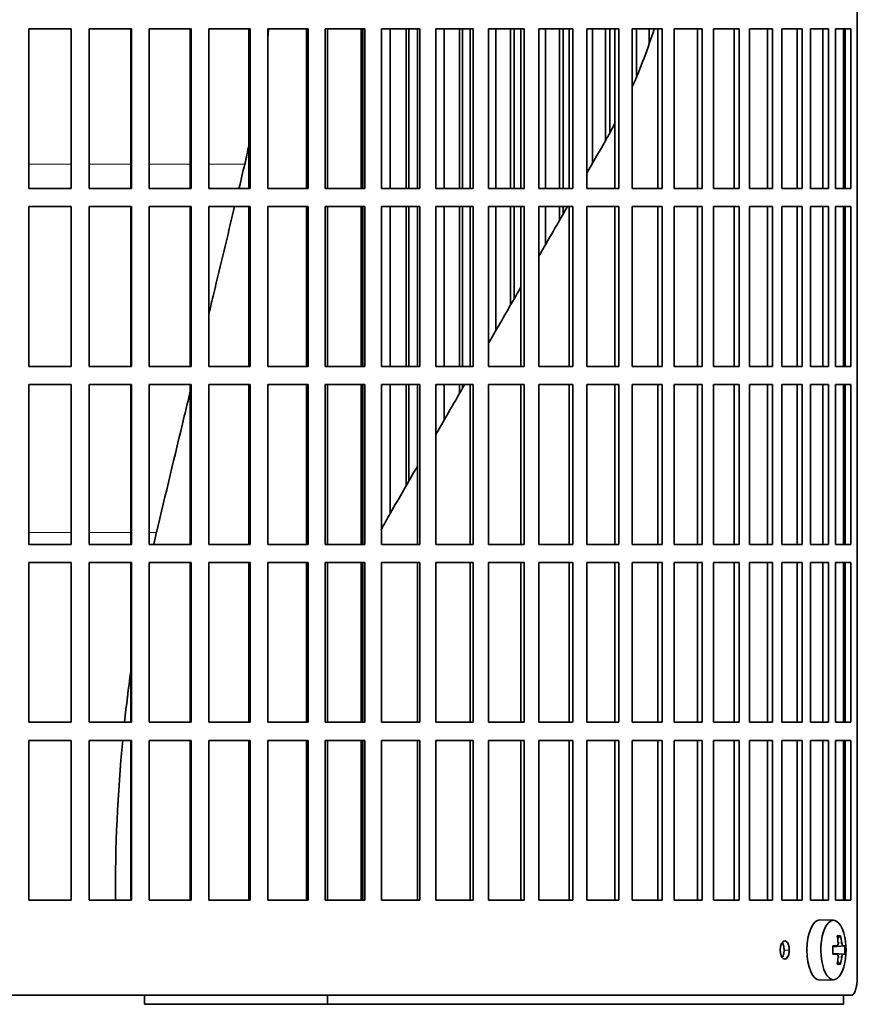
# Model space of a CAD drawing. Header units: millimetres. Extents: x 402 to 1276, y -1884 to 1700.
# Tile 16 of 23: x 1040 to 1179, y -263 to -100. Entities that reach past the tile are written whole.
import ezdxf

# ---------------------------------------------------------------- set-up
doc = ezdxf.new("R2010")
doc.units = ezdxf.units.MM
for name, color, linetype in [('M5X8_UNI7687', 7, 'Continuous'), ('VSI344-454_FILTR', 7, 'Continuous'), ('VSI344-454_SUPPO', 7, 'Continuous')]:
    doc.layers.add(name, color=color, linetype=linetype)

# ---------------------------------------------------------------- blocks, each defined once
blk = doc.blocks.new('SE3')
at = {"layer": 'M5X8_UNI7687', "color": 7, "linetype": 'Continuous', "lineweight": 35}
for p, q in [((1175.21, -249), (1172.95, -248.93)), ((1176.39, -251.6), (1175.87, -251.99)), ((1175.11, -253.29), (1175.78, -253.22)), ((1177.08, -253.24), (1175.11, -253.38)), ((1177.08, -254.62), (1175.11, -254.48)), ((1175.78, -254.64), (1175.11, -254.57)), ((1176.39, -256.26), (1175.87, -255.87)), ((1172.95, -258.93), (1175.21, -258.86))]:
    blk.add_line(p, q, dxfattribs=at)
at = {"layer": 'M5X8_UNI7687', "color": 4, "linetype": 'Continuous', "lineweight": 9}
for p, q in [((1175.97, -252.78), (1176.58, -252.72)), ((1176.79, -253.22), (1175.11, -253.38)), ((1175.11, -253.29), (1175.77, -253.22)), ((1175.11, -254.48), (1176.79, -254.64)), ((1175.77, -254.64), (1175.11, -254.57)), ((1176.58, -255.14), (1175.97, -255.08))]:
    blk.add_line(p, q, dxfattribs=at)
at = {"layer": 'M5X8_UNI7687', "color": 7, "linetype": 'Continuous', "lineweight": 35}
for centre, radius, start, end in [((1167.3, -253.93), 10, 343.7273, 16.2727), ((1167.68, -253.93), 9.42, 355.7871, 4.2129)]:
    blk.add_arc(centre, radius, start, end, dxfattribs=at)
for centre, major_axis, ratio, start_param, end_param in [((1172.92, -253.93), (0, -5), 0.422618, 3.141593, 6.283185), ((1175.19, -253.93), (0, -4.93), 0.422618, 2.175256, 6.283185), ((1169.3, -256.99), (7.75, 5.06), 0.247104, 0.286808, 0.4365), ((1167.38, -253.93), (0, 10), 0.866025, 4.833518, 4.948078), ((1167.25, -253.93), (0, 10), 0.939693, 4.833518, 4.948078), ((1167.31, -254.08), (9.97, 0.79), 0.036834, 0.556003, 0.670562), ((1170.6, -253.93), (0, -9.26), 0.488139, 1.49595, 1.645642), ((1167.31, -253.77), (9.97, -0.79), 0.036834, -0.670562, -0.556003), ((1167.31, -254.08), (9.97, 0.79), 0.036834, 0.199185, 0.313745), ((1167.31, -253.77), (9.97, -0.79), 0.036834, -0.313745, -0.199185), ((1167.38, -253.93), (0, -10), 0.866025, 1.335108, 1.449667), ((1169.3, -250.87), (7.75, -5.06), 0.247104, -0.4365, -0.286808), ((1167.25, -253.93), (0, -10), 0.939693, 1.335108, 1.449667), ((1175.19, -253.93), (0, -4.93), 0.422618, 0, 0.966337), ((1172.92, -253.93), (0, -5), 0.422618, 0, 0.012961)]:
    blk.add_ellipse(centre, major_axis=major_axis, ratio=ratio, start_param=start_param, end_param=end_param, dxfattribs=at)
for points in [[(1175.77, -253.22), (1175.77, -253.22), (1175.79, -253.22), (1175.82, -253.21), (1175.84, -253.2), (1175.86, -253.18), (1175.88, -253.16), (1175.9, -253.14), (1175.92, -253.11), (1175.94, -253.07), (1175.95, -253.04), (1175.96, -253), (1175.97, -252.95), (1175.98, -252.91), (1175.98, -252.87), (1175.98, -252.82), (1175.98, -252.77), (1175.98, -252.74), (1175.98, -252.72)], [(1176.58, -252.72), (1176.58, -252.74), (1176.58, -252.77), (1176.59, -252.82), (1176.6, -252.87), (1176.61, -252.91), (1176.62, -252.95), (1176.63, -253), (1176.65, -253.04), (1176.66, -253.07), (1176.68, -253.11), (1176.69, -253.14), (1176.71, -253.16), (1176.72, -253.18), (1176.74, -253.2), (1176.75, -253.21), (1176.77, -253.22), (1176.78, -253.22), (1176.79, -253.22)], [(1175.98, -255.14), (1175.98, -255.12), (1175.98, -255.09), (1175.98, -255.04), (1175.98, -254.99), (1175.98, -254.95), (1175.97, -254.91), (1175.96, -254.86), (1175.95, -254.82), (1175.94, -254.79), (1175.92, -254.75), (1175.9, -254.72), (1175.88, -254.7), (1175.86, -254.68), (1175.84, -254.66), (1175.82, -254.65), (1175.79, -254.64), (1175.77, -254.64), (1175.77, -254.64)], [(1176.79, -254.64), (1176.78, -254.64), (1176.77, -254.64), (1176.75, -254.65), (1176.74, -254.66), (1176.72, -254.68), (1176.71, -254.7), (1176.69, -254.72), (1176.68, -254.75), (1176.66, -254.79), (1176.65, -254.82), (1176.63, -254.86), (1176.62, -254.91), (1176.61, -254.95), (1176.6, -254.99), (1176.59, -255.04), (1176.58, -255.09), (1176.58, -255.12), (1176.58, -255.14)]]:
    blk.add_open_spline(points, degree=3, dxfattribs=at)
at = {"layer": 'VSI344-454_FILTR', "color": 7, "linetype": 'Continuous', "lineweight": 35}
for p, q in [((1179.15, -258.43), (1179.15, 12.57)), ((1041.85, -101.18), (1048.89, -101.18)), ((1041.85, -127.68), (1041.85, -101.18)), ((1048.87, -127.68), (1048.87, -101.18)), ((1048.89, -127.68), (1048.89, -101.18)), ((1051.87, -101.18), (1058.87, -101.18)), ((1051.87, -127.68), (1051.87, -101.18)), ((1058.79, -127.68), (1058.79, -101.18)), ((1058.87, -127.68), (1058.87, -101.18)), ((1061.83, -101.18), (1068.78, -101.18)), ((1061.83, -127.68), (1061.83, -101.18)), ((1068.63, -127.68), (1068.63, -101.18)), ((1068.78, -127.68), (1068.78, -101.18)), ((1071.71, -101.18), (1078.56, -101.18)), ((1071.71, -127.68), (1071.71, -101.18)), ((1078.34, -127.68), (1078.34, -101.18)), ((1078.56, -127.68), (1078.56, -101.18)), ((1081.45, -101.18), (1088.17, -101.18)), ((1081.45, -127.68), (1081.45, -101.18)), ((1087.88, -127.68), (1087.88, -101.18)), ((1088.17, -127.68), (1088.17, -101.18)), ((1090.99, -101.18), (1097.56, -101.18)), ((1090.99, -127.68), (1090.99, -101.18)), ((1097.2, -127.68), (1097.2, -101.18)), ((1097.56, -127.68), (1097.56, -101.18)), ((1100.31, -101.18), (1106.68, -101.18)), ((1100.31, -127.68), (1100.31, -101.18)), ((1101.77, -127.68), (1101.77, -101.18)), ((1104.41, -127.68), (1104.41, -101.18)), ((1104.86, -127.68), (1104.86, -101.18)), ((1106.26, -127.68), (1106.26, -101.18)), ((1106.68, -127.68), (1106.68, -101.18)), ((1109.34, -101.18), (1115.49, -101.18)), ((1109.34, -127.68), (1109.34, -101.18)), ((1110.67, -127.68), (1110.67, -101.18)), ((1113.22, -127.68), (1113.22, -101.18)), ((1113.74, -127.68), (1113.74, -101.18)), ((1115.01, -127.68), (1115.01, -101.18)), ((1115.49, -127.68), (1115.49, -101.18)), ((1118.05, -101.18), (1123.95, -101.18)), ((1118.05, -127.68), (1118.05, -101.18)), ((1119.25, -127.68), (1119.25, -101.18)), ((1121.7, -127.68), (1121.7, -101.18)), ((1122.27, -127.68), (1122.27, -101.18)), ((1123.4, -127.68), (1123.4, -101.18)), ((1123.95, -127.68), (1123.95, -101.18)), ((1126.39, -101.18), (1132.01, -101.18)), ((1126.39, -127.68), (1126.39, -101.18)), ((1127.46, -127.68), (1127.46, -101.18)), ((1129.78, -127.68), (1129.78, -101.18)), ((1130.41, -127.68), (1130.41, -101.18)), ((1131.41, -127.68), (1131.41, -101.18)), ((1132.01, -127.68), (1132.01, -101.18)), ((1134.33, -101.18), (1139.64, -101.18)), ((1134.33, -127.68), (1134.33, -101.18)), ((1135.25, -123.53), (1135.25, -101.18)), ((1137.45, -119.64), (1137.45, -101.18)), ((1138.13, -118.32), (1138.13, -101.18)), ((1138.98, -127.68), (1138.98, -101.18)), ((1139.64, -127.68), (1139.64, -101.18)), ((1141.82, -101.18), (1146.79, -101.18)), ((1141.82, -127.68), (1141.82, -101.18)), ((1142.59, -108.92), (1142.59, -101.18)), ((1144.65, -103.62), (1144.65, -101.18)), ((1146.09, -127.68), (1146.09, -101.18)), ((1146.79, -127.68), (1146.79, -101.18)), ((1148.83, -101.18), (1153.44, -101.18)), ((1148.83, -127.68), (1148.83, -101.18)), ((1152.69, -127.68), (1152.69, -101.18)), ((1153.44, -127.68), (1153.44, -101.18)), ((1155.32, -101.18), (1159.55, -101.18)), ((1155.32, -127.68), (1155.32, -101.18)), ((1158.75, -127.68), (1158.75, -101.18)), ((1159.55, -127.68), (1159.55, -101.18)), ((1161.26, -101.18), (1165.1, -101.18)), ((1161.26, -127.68), (1161.26, -101.18)), ((1164.26, -127.68), (1164.26, -101.18)), ((1165.1, -127.68), (1165.1, -101.18)), ((1166.63, -101.18), (1170.04, -101.18)), ((1166.63, -127.68), (1166.63, -101.18)), ((1169.17, -127.68), (1169.17, -101.18)), ((1170.04, -127.68), (1170.04, -101.18)), ((1171.4, -101.18), (1174.37, -101.18)), ((1171.4, -127.68), (1171.4, -101.18)), ((1173.46, -127.68), (1173.46, -101.18)), ((1174.37, -127.68), (1174.37, -101.18)), ((1175.53, -101.18), (1178.06, -101.18)), ((1175.53, -127.68), (1175.53, -101.18)), ((1177.12, -127.68), (1177.12, -101.18)), ((1178.06, -127.68), (1178.06, -101.18)), ((1041.85, -127.68), (1048.89, -127.68)), ((1051.87, -127.68), (1058.87, -127.68)), ((1061.83, -127.68), (1068.78, -127.68)), ((1071.71, -127.68), (1078.56, -127.68)), ((1081.45, -127.68), (1088.17, -127.68)), ((1090.99, -127.68), (1097.56, -127.68)), ((1100.31, -127.68), (1106.68, -127.68)), ((1109.34, -127.68), (1115.49, -127.68)), ((1118.05, -127.68), (1123.95, -127.68)), ((1126.39, -127.68), (1132.01, -127.68)), ((1134.33, -127.68), (1139.64, -127.68)), ((1141.82, -127.68), (1146.79, -127.68)), ((1148.83, -127.68), (1153.44, -127.68)), ((1155.32, -127.68), (1159.55, -127.68)), ((1161.26, -127.68), (1165.1, -127.68)), ((1166.63, -127.68), (1170.04, -127.68)), ((1171.4, -127.68), (1174.37, -127.68)), ((1175.53, -127.68), (1178.06, -127.68)), ((1041.85, -130.68), (1048.89, -130.68)), ((1041.85, -157.18), (1041.85, -130.68)), ((1048.87, -157.18), (1048.87, -130.68)), ((1048.89, -157.18), (1048.89, -130.68)), ((1051.87, -130.68), (1058.87, -130.68)), ((1051.87, -157.18), (1051.87, -130.68)), ((1058.79, -157.18), (1058.79, -130.68)), ((1058.87, -157.18), (1058.87, -130.68)), ((1061.83, -130.68), (1068.78, -130.68)), ((1061.83, -157.18), (1061.83, -130.68)), ((1068.63, -157.18), (1068.63, -130.68)), ((1068.78, -157.18), (1068.78, -130.68)), ((1071.71, -130.68), (1078.56, -130.68)), ((1071.71, -157.18), (1071.71, -130.68)), ((1078.34, -157.18), (1078.34, -130.68)), ((1078.56, -157.18), (1078.56, -130.68)), ((1081.45, -130.68), (1088.17, -130.68)), ((1081.45, -157.18), (1081.45, -130.68)), ((1087.88, -157.18), (1087.88, -130.68)), ((1088.17, -157.18), (1088.17, -130.68)), ((1090.99, -130.68), (1097.56, -130.68)), ((1090.99, -157.18), (1090.99, -130.68)), ((1097.2, -157.18), (1097.2, -130.68)), ((1097.56, -157.18), (1097.56, -130.68)), ((1100.31, -130.68), (1106.68, -130.68)), ((1100.31, -157.18), (1100.31, -130.68)), ((1101.77, -157.18), (1101.77, -130.68)), ((1104.41, -157.18), (1104.41, -130.68)), ((1104.86, -157.18), (1104.86, -130.68)), ((1106.26, -157.18), (1106.26, -130.68)), ((1106.68, -157.18), (1106.68, -130.68)), ((1109.34, -130.68), (1115.49, -130.68)), ((1109.34, -157.18), (1109.34, -130.68)), ((1110.67, -157.18), (1110.67, -130.68)), ((1113.22, -157.18), (1113.22, -130.68)), ((1113.74, -157.18), (1113.74, -130.68)), ((1115.01, -157.18), (1115.01, -130.68)), ((1115.49, -157.18), (1115.49, -130.68)), ((1118.05, -130.68), (1123.95, -130.68)), ((1118.05, -157.18), (1118.05, -130.68)), ((1119.25, -151.24), (1119.25, -130.68)), ((1121.7, -147.01), (1121.7, -130.68)), ((1122.27, -146.01), (1122.27, -130.68)), ((1123.4, -157.18), (1123.4, -130.68)), ((1123.95, -157.18), (1123.95, -130.68)), ((1126.39, -130.68), (1132.01, -130.68)), ((1126.39, -157.18), (1126.39, -130.68)), ((1127.46, -137.03), (1127.46, -130.68)), ((1129.78, -133), (1129.78, -130.68)), ((1130.41, -131.9), (1130.41, -130.68)), ((1131.41, -157.18), (1131.41, -130.68)), ((1132.01, -157.18), (1132.01, -130.68)), ((1134.33, -130.68), (1139.64, -130.68)), ((1134.33, -157.18), (1134.33, -130.68)), ((1138.98, -157.18), (1138.98, -130.68)), ((1139.64, -157.18), (1139.64, -130.68)), ((1141.82, -130.68), (1146.79, -130.68)), ((1141.82, -157.18), (1141.82, -130.68)), ((1146.09, -157.18), (1146.09, -130.68)), ((1146.79, -157.18), (1146.79, -130.68)), ((1148.83, -130.68), (1153.44, -130.68)), ((1148.83, -157.18), (1148.83, -130.68)), ((1152.69, -157.18), (1152.69, -130.68)), ((1153.44, -157.18), (1153.44, -130.68)), ((1155.32, -130.68), (1159.55, -130.68)), ((1155.32, -157.18), (1155.32, -130.68)), ((1158.75, -157.18), (1158.75, -130.68)), ((1159.55, -157.18), (1159.55, -130.68)), ((1161.26, -130.68), (1165.1, -130.68)), ((1161.26, -157.18), (1161.26, -130.68)), ((1164.26, -157.18), (1164.26, -130.68)), ((1165.1, -157.18), (1165.1, -130.68)), ((1166.63, -130.68), (1170.04, -130.68)), ((1166.63, -157.18), (1166.63, -130.68)), ((1169.17, -157.18), (1169.17, -130.68)), ((1170.04, -157.18), (1170.04, -130.68)), ((1171.4, -130.68), (1174.37, -130.68)), ((1171.4, -157.18), (1171.4, -130.68)), ((1173.46, -157.18), (1173.46, -130.68)), ((1174.37, -157.18), (1174.37, -130.68)), ((1175.53, -130.68), (1178.06, -130.68)), ((1175.53, -157.18), (1175.53, -130.68)), ((1177.12, -157.18), (1177.12, -130.68)), ((1178.06, -157.18), (1178.06, -130.68)), ((1041.85, -157.18), (1048.89, -157.18)), ((1051.87, -157.18), (1058.87, -157.18)), ((1061.83, -157.18), (1068.78, -157.18)), ((1071.71, -157.18), (1078.56, -157.18)), ((1081.45, -157.18), (1088.17, -157.18)), ((1090.99, -157.18), (1097.56, -157.18)), ((1100.31, -157.18), (1106.68, -157.18)), ((1109.34, -157.18), (1115.49, -157.18)), ((1118.05, -157.18), (1123.95, -157.18)), ((1126.39, -157.18), (1132.01, -157.18)), ((1134.33, -157.18), (1139.64, -157.18)), ((1141.82, -157.18), (1146.79, -157.18)), ((1148.83, -157.18), (1153.44, -157.18)), ((1155.32, -157.18), (1159.55, -157.18)), ((1161.26, -157.18), (1165.1, -157.18)), ((1166.63, -157.18), (1170.04, -157.18)), ((1171.4, -157.18), (1174.37, -157.18)), ((1175.53, -157.18), (1178.06, -157.18)), ((1041.85, -160.18), (1048.89, -160.18)), ((1041.85, -186.68), (1041.85, -160.18)), ((1048.87, -186.68), (1048.87, -160.18)), ((1048.89, -186.68), (1048.89, -160.18)), ((1051.87, -160.18), (1058.87, -160.18)), ((1051.87, -186.68), (1051.87, -160.18)), ((1058.79, -186.68), (1058.79, -160.18)), ((1058.87, -186.68), (1058.87, -160.18)), ((1061.83, -160.18), (1068.78, -160.18)), ((1061.83, -186.68), (1061.83, -160.18)), ((1068.63, -186.68), (1068.63, -160.18)), ((1068.78, -186.68), (1068.78, -160.18)), ((1071.71, -160.18), (1078.56, -160.18)), ((1071.71, -186.68), (1071.71, -160.18)), ((1078.34, -186.68), (1078.34, -160.18)), ((1078.56, -186.68), (1078.56, -160.18)), ((1081.45, -160.18), (1088.17, -160.18)), ((1081.45, -186.68), (1081.45, -160.18)), ((1087.88, -186.68), (1087.88, -160.18)), ((1088.17, -186.68), (1088.17, -160.18)), ((1090.99, -160.18), (1097.56, -160.18)), ((1090.99, -186.68), (1090.99, -160.18)), ((1097.2, -186.68), (1097.2, -160.18)), ((1097.56, -186.68), (1097.56, -160.18)), ((1100.31, -160.18), (1106.68, -160.18)), ((1100.31, -186.68), (1100.31, -160.18)), ((1101.77, -181.53), (1101.77, -160.18)), ((1104.41, -176.95), (1104.41, -160.18)), ((1104.86, -176.17), (1104.86, -160.18)), ((1106.26, -186.68), (1106.26, -160.18)), ((1106.68, -186.68), (1106.68, -160.18)), ((1109.34, -160.18), (1115.49, -160.18)), ((1109.34, -186.68), (1109.34, -160.18)), ((1110.67, -166.1), (1110.67, -160.18)), ((1113.22, -161.68), (1113.22, -160.18)), ((1113.74, -160.79), (1113.74, -160.18)), ((1115.01, -186.68), (1115.01, -160.18)), ((1115.49, -186.68), (1115.49, -160.18)), ((1118.05, -160.18), (1123.95, -160.18)), ((1118.05, -186.68), (1118.05, -160.18)), ((1123.4, -186.68), (1123.4, -160.18)), ((1123.95, -186.68), (1123.95, -160.18)), ((1126.39, -160.18), (1132.01, -160.18)), ((1126.39, -186.68), (1126.39, -160.18)), ((1131.41, -186.68), (1131.41, -160.18)), ((1132.01, -186.68), (1132.01, -160.18)), ((1134.33, -160.18), (1139.64, -160.18)), ((1134.33, -186.68), (1134.33, -160.18)), ((1138.98, -186.68), (1138.98, -160.18)), ((1139.64, -186.68), (1139.64, -160.18)), ((1141.82, -160.18), (1146.79, -160.18)), ((1141.82, -186.68), (1141.82, -160.18)), ((1146.09, -186.68), (1146.09, -160.18)), ((1146.79, -186.68), (1146.79, -160.18)), ((1148.83, -160.18), (1153.44, -160.18)), ((1148.83, -186.68), (1148.83, -160.18)), ((1152.69, -186.68), (1152.69, -160.18)), ((1153.44, -186.68), (1153.44, -160.18)), ((1155.32, -160.18), (1159.55, -160.18)), ((1155.32, -186.68), (1155.32, -160.18)), ((1158.75, -186.68), (1158.75, -160.18)), ((1159.55, -186.68), (1159.55, -160.18)), ((1161.26, -160.18), (1165.1, -160.18)), ((1161.26, -186.68), (1161.26, -160.18)), ((1164.26, -186.68), (1164.26, -160.18)), ((1165.1, -186.68), (1165.1, -160.18)), ((1166.63, -160.18), (1170.04, -160.18)), ((1166.63, -186.68), (1166.63, -160.18)), ((1169.17, -186.68), (1169.17, -160.18)), ((1170.04, -186.68), (1170.04, -160.18)), ((1171.4, -160.18), (1174.37, -160.18)), ((1171.4, -186.68), (1171.4, -160.18)), ((1173.46, -186.68), (1173.46, -160.18)), ((1174.37, -186.68), (1174.37, -160.18)), ((1175.53, -160.18), (1178.06, -160.18)), ((1175.53, -186.68), (1175.53, -160.18)), ((1177.12, -186.68), (1177.12, -160.18)), ((1178.06, -186.68), (1178.06, -160.18)), ((1041.85, -186.68), (1048.89, -186.68)), ((1051.87, -186.68), (1058.87, -186.68)), ((1061.83, -186.68), (1068.78, -186.68)), ((1071.71, -186.68), (1078.56, -186.68)), ((1081.45, -186.68), (1088.17, -186.68)), ((1090.99, -186.68), (1097.56, -186.68)), ((1100.31, -186.68), (1106.68, -186.68)), ((1109.34, -186.68), (1115.49, -186.68)), ((1118.05, -186.68), (1123.95, -186.68)), ((1126.39, -186.68), (1132.01, -186.68)), ((1134.33, -186.68), (1139.64, -186.68)), ((1141.82, -186.68), (1146.79, -186.68)), ((1148.83, -186.68), (1153.44, -186.68)), ((1155.32, -186.68), (1159.55, -186.68)), ((1161.26, -186.68), (1165.1, -186.68)), ((1166.63, -186.68), (1170.04, -186.68)), ((1171.4, -186.68), (1174.37, -186.68)), ((1175.53, -186.68), (1178.06, -186.68)), ((1041.85, -189.68), (1048.89, -189.68)), ((1041.85, -216.18), (1041.85, -189.68)), ((1048.87, -216.18), (1048.87, -189.68)), ((1048.89, -216.18), (1048.89, -189.68)), ((1051.87, -189.68), (1058.87, -189.68)), ((1051.87, -216.18), (1051.87, -189.68)), ((1058.79, -216.18), (1058.79, -189.68)), ((1058.87, -216.18), (1058.87, -189.68)), ((1061.83, -189.68), (1068.78, -189.68)), ((1061.83, -216.18), (1061.83, -189.68)), ((1068.63, -216.18), (1068.63, -189.68)), ((1068.78, -216.18), (1068.78, -189.68)), ((1071.71, -189.68), (1078.56, -189.68)), ((1071.71, -216.18), (1071.71, -189.68)), ((1078.34, -216.18), (1078.34, -189.68)), ((1078.56, -216.18), (1078.56, -189.68)), ((1081.45, -189.68), (1088.17, -189.68)), ((1081.45, -216.18), (1081.45, -189.68)), ((1087.88, -216.18), (1087.88, -189.68)), ((1088.17, -216.18), (1088.17, -189.68)), ((1090.99, -189.68), (1097.56, -189.68)), ((1090.99, -216.18), (1090.99, -189.68)), ((1097.2, -216.18), (1097.2, -189.68)), ((1097.56, -216.18), (1097.56, -189.68)), ((1100.31, -189.68), (1106.68, -189.68)), ((1100.31, -216.18), (1100.31, -189.68)), ((1106.26, -216.18), (1106.26, -189.68)), ((1106.68, -216.18), (1106.68, -189.68)), ((1109.34, -189.68), (1115.49, -189.68)), ((1109.34, -216.18), (1109.34, -189.68)), ((1115.01, -216.18), (1115.01, -189.68)), ((1115.49, -216.18), (1115.49, -189.68)), ((1118.05, -189.68), (1123.95, -189.68)), ((1118.05, -216.18), (1118.05, -189.68)), ((1123.4, -216.18), (1123.4, -189.68)), ((1123.95, -216.18), (1123.95, -189.68)), ((1126.39, -189.68), (1132.01, -189.68)), ((1126.39, -216.18), (1126.39, -189.68)), ((1131.41, -216.18), (1131.41, -189.68)), ((1132.01, -216.18), (1132.01, -189.68)), ((1134.33, -189.68), (1139.64, -189.68)), ((1134.33, -216.18), (1134.33, -189.68)), ((1138.98, -216.18), (1138.98, -189.68)), ((1139.64, -216.18), (1139.64, -189.68)), ((1141.82, -189.68), (1146.79, -189.68)), ((1141.82, -216.18), (1141.82, -189.68)), ((1146.09, -216.18), (1146.09, -189.68)), ((1146.79, -216.18), (1146.79, -189.68)), ((1148.83, -189.68), (1153.44, -189.68)), ((1148.83, -216.18), (1148.83, -189.68)), ((1152.69, -216.18), (1152.69, -189.68)), ((1153.44, -216.18), (1153.44, -189.68)), ((1155.32, -189.68), (1159.55, -189.68)), ((1155.32, -216.18), (1155.32, -189.68)), ((1158.75, -216.18), (1158.75, -189.68)), ((1159.55, -216.18), (1159.55, -189.68)), ((1161.26, -189.68), (1165.1, -189.68)), ((1161.26, -216.18), (1161.26, -189.68)), ((1164.26, -216.18), (1164.26, -189.68)), ((1165.1, -216.18), (1165.1, -189.68)), ((1166.63, -189.68), (1170.04, -189.68)), ((1166.63, -216.18), (1166.63, -189.68)), ((1169.17, -216.18), (1169.17, -189.68)), ((1170.04, -216.18), (1170.04, -189.68)), ((1171.4, -189.68), (1174.37, -189.68)), ((1171.4, -216.18), (1171.4, -189.68)), ((1173.46, -216.18), (1173.46, -189.68)), ((1174.37, -216.18), (1174.37, -189.68)), ((1175.53, -189.68), (1178.06, -189.68)), ((1175.53, -216.18), (1175.53, -189.68)), ((1177.12, -216.18), (1177.12, -189.68)), ((1178.06, -216.18), (1178.06, -189.68)), ((1041.85, -216.18), (1048.89, -216.18)), ((1051.87, -216.18), (1058.87, -216.18)), ((1061.83, -216.18), (1068.78, -216.18)), ((1071.71, -216.18), (1078.56, -216.18)), ((1081.45, -216.18), (1088.17, -216.18)), ((1090.99, -216.18), (1097.56, -216.18)), ((1100.31, -216.18), (1106.68, -216.18)), ((1109.34, -216.18), (1115.49, -216.18)), ((1118.05, -216.18), (1123.95, -216.18)), ((1126.39, -216.18), (1132.01, -216.18)), ((1134.33, -216.18), (1139.64, -216.18)), ((1141.82, -216.18), (1146.79, -216.18)), ((1148.83, -216.18), (1153.44, -216.18)), ((1155.32, -216.18), (1159.55, -216.18)), ((1161.26, -216.18), (1165.1, -216.18)), ((1166.63, -216.18), (1170.04, -216.18)), ((1171.4, -216.18), (1174.37, -216.18)), ((1175.53, -216.18), (1178.06, -216.18)), ((1041.85, -219.18), (1048.89, -219.18)), ((1041.85, -245.68), (1041.85, -219.18)), ((1048.87, -245.68), (1048.87, -219.18)), ((1048.89, -245.68), (1048.89, -219.18)), ((1051.87, -219.18), (1058.87, -219.18)), ((1051.87, -245.68), (1051.87, -219.18)), ((1058.79, -245.68), (1058.79, -219.18)), ((1058.87, -245.68), (1058.87, -219.18)), ((1061.83, -219.18), (1068.78, -219.18)), ((1061.83, -245.68), (1061.83, -219.18)), ((1068.63, -245.68), (1068.63, -219.18)), ((1068.78, -245.68), (1068.78, -219.18)), ((1071.71, -219.18), (1078.56, -219.18)), ((1071.71, -245.68), (1071.71, -219.18)), ((1078.34, -245.68), (1078.34, -219.18)), ((1078.56, -245.68), (1078.56, -219.18)), ((1081.45, -219.18), (1088.17, -219.18)), ((1081.45, -245.68), (1081.45, -219.18)), ((1087.88, -245.68), (1087.88, -219.18)), ((1088.17, -245.68), (1088.17, -219.18)), ((1090.99, -219.18), (1097.56, -219.18)), ((1090.99, -245.68), (1090.99, -219.18)), ((1097.2, -245.68), (1097.2, -219.18)), ((1097.56, -245.68), (1097.56, -219.18)), ((1100.31, -219.18), (1106.68, -219.18)), ((1100.31, -245.68), (1100.31, -219.18)), ((1106.26, -245.68), (1106.26, -219.18)), ((1106.68, -245.68), (1106.68, -219.18)), ((1109.34, -219.18), (1115.49, -219.18)), ((1109.34, -245.68), (1109.34, -219.18)), ((1115.01, -245.68), (1115.01, -219.18)), ((1115.49, -245.68), (1115.49, -219.18)), ((1118.05, -219.18), (1123.95, -219.18)), ((1118.05, -245.68), (1118.05, -219.18)), ((1123.4, -245.68), (1123.4, -219.18)), ((1123.95, -245.68), (1123.95, -219.18)), ((1126.39, -219.18), (1132.01, -219.18)), ((1126.39, -245.68), (1126.39, -219.18)), ((1131.41, -245.68), (1131.41, -219.18)), ((1132.01, -245.68), (1132.01, -219.18)), ((1134.33, -219.18), (1139.64, -219.18)), ((1134.33, -245.68), (1134.33, -219.18)), ((1138.98, -245.68), (1138.98, -219.18)), ((1139.64, -245.68), (1139.64, -219.18)), ((1141.82, -219.18), (1146.79, -219.18)), ((1141.82, -245.68), (1141.82, -219.18)), ((1146.09, -245.68), (1146.09, -219.18)), ((1146.79, -245.68), (1146.79, -219.18)), ((1148.83, -219.18), (1153.44, -219.18)), ((1148.83, -245.68), (1148.83, -219.18)), ((1152.69, -245.68), (1152.69, -219.18)), ((1153.44, -245.68), (1153.44, -219.18)), ((1155.32, -219.18), (1159.55, -219.18)), ((1155.32, -245.68), (1155.32, -219.18)), ((1158.75, -245.68), (1158.75, -219.18)), ((1159.55, -245.68), (1159.55, -219.18)), ((1161.26, -219.18), (1165.1, -219.18)), ((1161.26, -245.68), (1161.26, -219.18)), ((1164.26, -245.68), (1164.26, -219.18)), ((1165.1, -245.68), (1165.1, -219.18)), ((1166.63, -219.18), (1170.04, -219.18)), ((1166.63, -245.68), (1166.63, -219.18)), ((1169.17, -245.68), (1169.17, -219.18)), ((1170.04, -245.68), (1170.04, -219.18)), ((1171.4, -219.18), (1174.37, -219.18)), ((1171.4, -245.68), (1171.4, -219.18)), ((1173.46, -245.68), (1173.46, -219.18)), ((1174.37, -245.68), (1174.37, -219.18)), ((1175.53, -219.18), (1178.06, -219.18)), ((1175.53, -245.68), (1175.53, -219.18)), ((1177.12, -245.68), (1177.12, -219.18)), ((1178.06, -245.68), (1178.06, -219.18)), ((1041.85, -245.68), (1048.89, -245.68)), ((1051.87, -245.68), (1058.87, -245.68)), ((1061.83, -245.68), (1068.78, -245.68)), ((1071.71, -245.68), (1078.56, -245.68)), ((1081.45, -245.68), (1088.17, -245.68)), ((1090.99, -245.68), (1097.56, -245.68)), ((1100.31, -245.68), (1106.68, -245.68)), ((1109.34, -245.68), (1115.49, -245.68)), ((1118.05, -245.68), (1123.95, -245.68)), ((1126.39, -245.68), (1132.01, -245.68)), ((1134.33, -245.68), (1139.64, -245.68)), ((1141.82, -245.68), (1146.79, -245.68)), ((1148.83, -245.68), (1153.44, -245.68)), ((1155.32, -245.68), (1159.55, -245.68)), ((1161.26, -245.68), (1165.1, -245.68)), ((1166.63, -245.68), (1170.04, -245.68)), ((1171.4, -245.68), (1174.37, -245.68)), ((1175.53, -245.68), (1178.06, -245.68)), ((899.37, -261.43), (1178.18, -261.43))]:
    blk.add_line(p, q, dxfattribs=at)
at = {"layer": 'VSI344-454_FILTR', "color": 4, "linetype": 'Continuous', "lineweight": 9}
blk.add_line((1167.88, -253.93), (1167.02, -253.93), dxfattribs=at)
at = {"layer": 'VSI344-454_FILTR', "color": 7, "linetype": 'Continuous', "lineweight": 35}
for points, knots in [([(1166.38, -253.93), (1166.39, -253.8), (1166.4, -253.53), (1166.48, -253.16), (1166.63, -252.79), (1166.85, -252.5), (1167.15, -252.39), (1167.44, -252.51), (1167.68, -252.85), (1167.85, -253.34), (1167.87, -253.73), (1167.88, -253.93)], [0, 0, 0, 0, 0.084454, 0.168831, 0.25477, 0.378375, 0.501304, 0.626685, 0.750981, 0.875806, 1, 1, 1, 1]), ([(1167.02, -253.93), (1167.01, -253.8), (1167.01, -253.54), (1166.93, -253.17), (1166.83, -252.9), (1166.75, -252.76), (1166.71, -252.72)], [0, 0, 0, 0, 0.0839215, 0.1651632, 0.2496847, 0.3008002, 0.3008002, 0.3008002, 0.3008002]), ([(1167.88, -253.93), (1167.88, -254.06), (1167.87, -254.33), (1167.79, -254.7), (1167.65, -255.07), (1167.43, -255.36), (1167.14, -255.47), (1166.84, -255.35), (1166.59, -255.01), (1166.42, -254.52), (1166.39, -254.13), (1166.38, -253.93)], [0, 0, 0, 0, 0.084454, 0.168831, 0.25477, 0.378375, 0.501304, 0.626685, 0.750981, 0.875806, 1, 1, 1, 1]), ([(1166.71, -255.14), (1166.74, -255.1), (1166.82, -254.97), (1166.92, -254.7), (1167, -254.33), (1167.01, -254.06), (1167.02, -253.93)], [0.6999614, 0.6999614, 0.6999614, 0.6999614, 0.7454545, 0.8313176, 0.915596, 1, 1, 1, 1]), ([(1178.18, -261.43), (1178.2, -261.43), (1178.24, -261.43), (1178.29, -261.41), (1178.35, -261.39), (1178.4, -261.36), (1178.45, -261.31), (1178.51, -261.26), (1178.6, -261.15), (1178.73, -260.94), (1178.87, -260.57), (1178.99, -260.11), (1179.07, -259.67), (1179.11, -259.3), (1179.13, -259.02), (1179.15, -258.73), (1179.15, -258.53), (1179.15, -258.43)], [0, 0, 0, 0, 0.036074, 0.071835, 0.107394, 0.142867, 0.178369, 0.214015, 0.24992, 0.375515, 0.499618, 0.623903, 0.749864, 0.812552, 0.874725, 0.937001, 1, 1, 1, 1])]:
    blk.add_open_spline(points, degree=3, knots=knots, dxfattribs=at)
at = {"layer": 'VSI344-454_SUPPO', "color": 7, "linetype": 'Continuous', "lineweight": 35}
for p, q in [((1091.34, -127.68), (1091.34, -101.18)), ((1096.94, -127.68), (1096.94, -101.18)), ((1176.87, -127.68), (1176.87, -101.18)), ((1091.34, -157.18), (1091.34, -130.68)), ((1096.94, -157.18), (1096.94, -130.68)), ((1176.87, -157.18), (1176.87, -130.68)), ((1091.34, -186.68), (1091.34, -160.18)), ((1096.94, -186.68), (1096.94, -160.18)), ((1176.87, -186.68), (1176.87, -160.18)), ((1091.34, -216.18), (1091.34, -189.68)), ((1096.94, -216.18), (1096.94, -189.68)), ((1176.87, -216.18), (1176.87, -189.68)), ((1091.34, -245.68), (1091.34, -219.18)), ((1096.94, -245.68), (1096.94, -219.18)), ((1176.87, -245.68), (1176.87, -219.18)), ((1061.03, -261.43), (1061.03, -262.93)), ((1091.34, -262.93), (1091.34, -261.43)), ((1176.87, -262.93), (1176.87, -261.43)), ((1091.34, -262.93), (1061.03, -262.93)), ((1091.34, -262.93), (1176.87, -262.93))]:
    blk.add_line(p, q, dxfattribs=at)
at = {"layer": 'VSI344-454_SUPPO', "color": 4, "linetype": 'Continuous', "lineweight": 9}
for p, q in [((1041.85, -123.62), (1048.87, -123.62)), ((1051.87, -123.62), (1058.79, -123.62)), ((1061.83, -123.62), (1068.63, -123.62)), ((1071.71, -123.62), (1077.66, -123.62)), ((1048.87, -184.72), (1041.85, -184.72)), ((1058.79, -184.72), (1051.87, -184.72)), ((1063.01, -184.72), (1061.83, -184.72))]:
    blk.add_line(p, q, dxfattribs=at)
at = {"layer": 'VSI344-454_SUPPO', "color": 7, "linetype": 'Continuous', "lineweight": 35}
for centre, radius, start, end in [((852.03, -72.01), 231.46, 352.4317, 352.7524), ((1050.45, -70.85), 99.78, 336.3801, 342.2865), ((1050.45, -70.85), 99.78, 330.1968, 332.6243), ((852.03, -72.01), 231.46, 347.1147, 347.9051), ((1214.12, -245.91), 129.49, 150.1961, 151.5865), ((1323.99, -244.64), 267.78, 167.0688, 167.4898), ((1323.99, -244.64), 267.78, 168.1432, 168.245), ((1214.12, -245.91), 129.49, 154.5698, 154.8253), ((1323.99, -244.64), 267.78, 172.0837, 173.8934), ((1323.99, -244.64), 267.78, 174.5363, 180.2215)]:
    blk.add_arc(centre, radius, start, end, dxfattribs=at)
for points in [[(1134.33, -125.13), (1135.23, -123.57), (1136.13, -122.01), (1137.03, -120.44)], [(1076.69, -127.68), (1077.01, -126.33), (1077.33, -124.98), (1077.66, -123.62)], [(1126.39, -138.87), (1127.96, -136.15), (1129.54, -133.42), (1131.12, -130.68)], [(1109.34, -168.41), (1110.92, -165.68), (1112.5, -162.93), (1114.09, -160.18)], [(1101.76, -181.54), (1103.25, -178.95), (1104.75, -176.35), (1106.26, -173.74)]]:
    blk.add_open_spline(points, degree=3, dxfattribs=at)
for points, knots in [([(1071.71, -148.44), (1071.98, -147.33), (1073.37, -141.51), (1074.8, -135.56), (1075.97, -130.68)], [0.6128166, 0.6128166, 0.6128166, 0.6128166, 0.6666667, 0.8922249, 0.8922249, 0.8922249, 0.8922249]), ([(1118.05, -153.32), (1118.42, -152.68), (1120.2, -149.6), (1121.99, -146.5), (1123.4, -144.05)], [0.4683212, 0.4683212, 0.4683212, 0.4683212, 0.5, 0.6197977, 0.6197977, 0.6197977, 0.6197977]), ([(1063.01, -184.72), (1064.51, -178.48), (1066.37, -170.72), (1068.29, -162.69), (1068.63, -161.3)], [0, 0, 0, 0, 0.3333333, 0.402566, 0.402566, 0.402566, 0.402566])]:
    blk.add_open_spline(points, degree=3, knots=knots, dxfattribs=at)

msp = doc.modelspace()

# ---------------------------------------------------------------- block references
msp.add_blockref('SE3', (0, 0))

doc.saveas('drawing.dxf')
